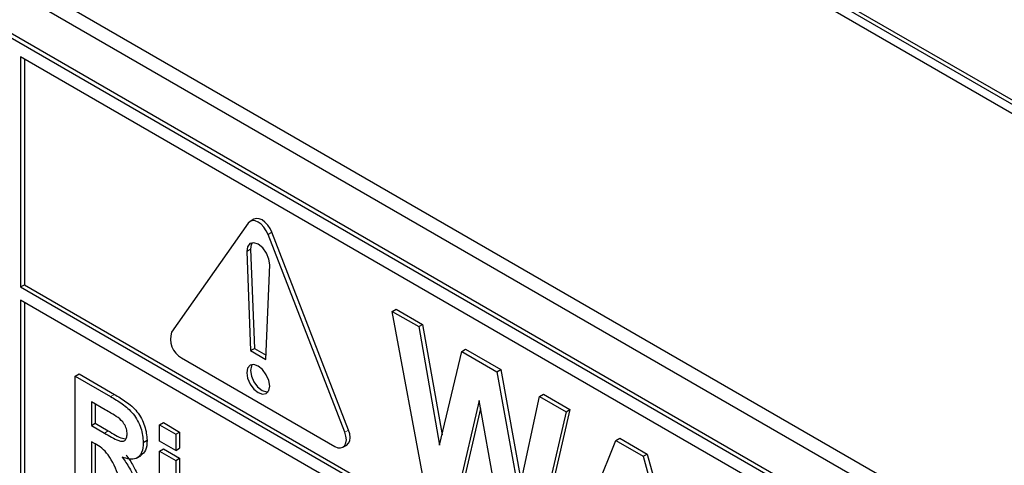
# Paper-space layout 'Blatt2' of a CAD drawing. Header units: millimetres. Extents: x 5 to 418, y 2 to 292.
# Tile 18 of 50: x 82.8 to 90.07, y 180.38 to 183.67. Entities that reach past the tile are written whole.
import ezdxf

# ---------------------------------------------------------------- set-up
doc = ezdxf.new("R2010")
doc.units = ezdxf.units.MM

psp = doc.layouts.new('Blatt2')

# ---------------------------------------------------------------- linework, layer by layer
at = {"color": 7, "linetype": 'Continuous', "lineweight": 25}
for p, q in [((93.0774, 181.3419), (79.501, 189.1794)), ((93.1057, 181.3582), (79.5293, 189.1958)), ((79.501, 189.1141), (93.0774, 181.2766)), ((79.1454, 185.9692), (93.429, 177.7235)), ((79.2464, 186.0275), (93.3885, 177.8635)), ((93.3583, 177.4377), (79.2162, 185.6018)), ((93.33, 177.4214), (79.1879, 185.5855)), ((82.8083, 183.3975), (82.8083, 181.6993)), ((93.33, 177.3234), (82.8083, 183.3975)), ((82.8365, 183.3812), (82.8365, 181.7156)), ((84.5302, 182.1997), (84.5019, 182.1834)), ((84.4884, 182.1709), (83.9227, 181.366)), ((85.2011, 180.628), (84.6354, 182.086)), ((85.2293, 180.6444), (84.6636, 182.1024)), ((84.5054, 181.977), (84.5336, 181.2466)), ((84.4771, 181.9606), (84.5053, 181.2303)), ((84.6184, 181.1649), (84.6466, 181.8628)), ((82.8083, 181.6993), (82.8365, 181.7156)), ((82.8083, 181.6993), (93.528, 175.5109)), ((82.8365, 181.7156), (93.528, 175.5436)), ((93.528, 175.4129), (82.8083, 181.6013)), ((82.8083, 181.6013), (82.8083, 178.3676)), ((82.8365, 181.585), (82.8365, 178.3839)), ((85.5518, 181.5197), (85.5801, 181.536)), ((85.5801, 181.536), (85.7752, 181.4234)), ((85.7888, 180.2397), (85.5518, 181.5197)), ((85.5518, 181.5197), (85.747, 181.4071)), ((85.747, 181.4071), (85.7752, 181.4234)), ((85.747, 181.4071), (85.9009, 180.533)), ((85.7752, 181.4234), (85.9187, 180.6087)), ((84.5053, 181.2303), (84.5336, 181.2466)), ((84.5336, 181.2466), (84.6197, 181.1969)), ((86.0637, 181.2242), (86.0919, 181.2406)), ((86.0919, 181.2406), (86.3517, 181.0906)), ((83.9962, 181.1766), (85.1276, 180.5235)), ((84.5053, 181.2303), (84.6184, 181.1649)), ((85.9009, 180.533), (86.0637, 181.2242)), ((86.0637, 181.2242), (86.3234, 181.0743)), ((86.3234, 181.0743), (86.3517, 181.0906)), ((86.3517, 181.0906), (86.5017, 180.2613)), ((83.2115, 181.0417), (83.2398, 181.058)), ((83.2115, 180.3231), (83.2115, 181.0417)), ((83.2115, 181.0417), (83.4726, 180.8909)), ((83.2398, 181.058), (83.5009, 180.9073)), ((86.3234, 181.0743), (86.4847, 180.1827)), ((86.4847, 180.1827), (86.6382, 180.8926)), ((86.6382, 180.8926), (86.6664, 180.9089)), ((86.6382, 180.8926), (86.8337, 180.7797)), ((86.6664, 180.9089), (86.862, 180.796)), ((83.4329, 180.7941), (83.3312, 180.8529)), ((83.3312, 180.8529), (83.3312, 180.6778)), ((83.3594, 180.8365), (83.3594, 180.6942)), ((86.1928, 180.8612), (86.0157, 180.1088)), ((86.2034, 180.8024), (86.044, 180.1251)), ((86.3653, 179.9069), (86.1928, 180.8612)), ((86.8337, 180.7797), (86.6011, 179.7708)), ((86.862, 180.796), (86.6294, 179.7872)), ((86.8337, 180.7797), (86.862, 180.796)), ((83.3312, 180.6778), (83.3594, 180.6942)), ((83.3312, 180.6778), (83.4275, 180.6222)), ((83.3594, 180.6942), (83.4558, 180.6385)), ((83.8337, 180.6825), (83.862, 180.6988)), ((83.8337, 180.5627), (83.8337, 180.6825)), ((83.8337, 180.6825), (83.9534, 180.6134)), ((83.862, 180.6988), (83.9817, 180.6297)), ((83.9534, 180.6134), (83.9817, 180.6297)), ((83.9534, 180.6134), (83.9534, 180.4936)), ((83.9817, 180.6297), (83.9817, 180.51)), ((87.2023, 180.5669), (87.2306, 180.5832)), ((87.2306, 180.5832), (87.4323, 180.4668)), ((83.358, 180.5426), (83.3312, 180.5581)), ((83.3312, 180.5581), (83.3312, 180.2541)), ((83.3594, 180.5416), (83.3594, 180.2704)), ((83.7141, 180.5525), (83.7424, 180.5688)), ((83.9534, 180.4936), (83.8337, 180.5627)), ((83.9534, 180.4936), (83.9817, 180.51)), ((85.1876, 180.5175), (85.2158, 180.5339)), ((86.8281, 179.6398), (87.2023, 180.5669)), ((87.2023, 180.5669), (87.404, 180.4505)), ((83.6645, 180.4365), (83.6964, 180.4549)), ((83.8337, 180.489), (83.862, 180.5054)), ((83.8337, 179.9639), (83.8337, 180.489)), ((83.8337, 180.489), (83.9534, 180.4199)), ((83.862, 180.5054), (83.9817, 180.4363)), ((83.9534, 180.4199), (83.9817, 180.4363)), ((83.9817, 180.4363), (83.9817, 179.9112)), ((87.404, 180.4505), (87.4323, 180.4668)), ((87.404, 180.4505), (87.78, 179.0903)), ((87.4323, 180.4668), (87.8083, 179.1066)), ((83.9534, 180.4199), (83.9534, 179.8948))]:
    psp.add_line(p, q, dxfattribs=at)
at = {"color": 7, "linetype": 'Continuous', "lineweight": 18}
for p, q in [((84.6354, 182.086), (84.6636, 182.1024)), ((84.4771, 181.9606), (84.5054, 181.977)), ((83.4726, 180.8909), (83.5009, 180.9073)), ((83.4275, 180.6222), (83.4558, 180.6385)), ((85.2011, 180.628), (85.2293, 180.6444))]:
    psp.add_line(p, q, dxfattribs=at)
at = {"color": 7, "linetype": 'Continuous', "lineweight": 25, "flags": 128}
for points in [[(84.6354, 182.086), (84.6219, 182.1141), (84.6043, 182.1398), (84.5838, 182.1614), (84.5619, 182.1774), (84.5399, 182.1868), (84.5195, 182.1888), (84.5019, 182.1834), (84.4884, 182.1709)], [(84.6636, 182.1024), (84.6502, 182.1304), (84.6326, 182.1562), (84.6121, 182.1778), (84.5902, 182.1938), (84.5682, 182.2031), (84.5477, 182.2051), (84.5302, 182.1997)], [(84.6466, 181.8628), (84.6413, 181.9047), (84.6232, 181.9484), (84.5952, 181.987), (84.5619, 182.0141), (84.5285, 182.0255), (84.5005, 182.0193), (84.4824, 181.9964), (84.4771, 181.9606)], [(84.5177, 182.0253), (84.5107, 182.0127), (84.5054, 181.977)], [(84.6467, 180.969), (84.6403, 181.0102), (84.6219, 181.0526), (84.5944, 181.0897), (84.5619, 181.1159), (84.5294, 181.1272), (84.5019, 181.1219), (84.4835, 181.1007), (84.477, 181.0669), (84.4835, 181.0257), (84.5019, 180.9833), (84.5294, 180.9462), (84.5619, 180.92), (84.5944, 180.9087), (84.6219, 180.914), (84.6403, 180.9352), (84.6467, 180.969)], [(84.5177, 181.1271), (84.5118, 181.117), (84.5053, 181.0833), (84.5118, 181.042), (84.5302, 180.9996), (84.5577, 180.9625), (84.5902, 180.9363), (84.6226, 180.925), (84.6343, 180.9251)], [(85.1276, 180.5235), (85.1495, 180.5141), (85.17, 180.5121), (85.1876, 180.5175), (85.2011, 180.5301), (85.2095, 180.5488), (85.2124, 180.5725), (85.2095, 180.5995), (85.2011, 180.628)], [(85.2158, 180.5339), (85.2159, 180.5339), (85.2293, 180.5464), (85.2378, 180.5651), (85.2407, 180.5888), (85.2378, 180.6158), (85.2293, 180.6444)]]:
    psp.add_lwpolyline(points, dxfattribs=at)
at = {"color": 7, "linetype": 'Continuous', "lineweight": 25}
psp.add_arc((84.0724, 181.3151), 0.1581, 161.2215, 241.1896, dxfattribs=at)
for points, knots in [([(83.4726, 180.8909), (83.5009, 180.8741), (83.5572, 180.8406), (83.6293, 180.7818), (83.6732, 180.7135), (83.7056, 180.6399), (83.7107, 180.5874), (83.7141, 180.5525)], [0, 0, 0, 0, 0.251136, 0.500537, 0.625743, 0.751056, 1, 1, 1, 1]), ([(83.5009, 180.9073), (83.5292, 180.8904), (83.5855, 180.8569), (83.6575, 180.7981), (83.7015, 180.7298), (83.7339, 180.6562), (83.739, 180.6037), (83.7424, 180.5688)], [0, 0, 0, 0, 0.251136, 0.500537, 0.625743, 0.751056, 1, 1, 1, 1]), ([(83.528, 180.7369), (83.5102, 180.7481), (83.4785, 180.7679), (83.4468, 180.7861), (83.4329, 180.7941)], [0, 0, 0, 0, 0.559919, 1, 1, 1, 1]), ([(83.5944, 180.6152), (83.5936, 180.6274), (83.5919, 180.6518), (83.5692, 180.7004), (83.5436, 180.7231), (83.528, 180.7369)], [0, 0, 0, 0, 0.281085, 0.561278, 1, 1, 1, 1]), ([(83.4275, 180.6222), (83.4627, 180.6005), (83.5068, 180.5733), (83.5581, 180.5595), (83.5794, 180.5662), (83.5927, 180.5857), (83.5938, 180.6054), (83.5944, 180.6152)], [0, 0, 0, 0, 0.500907, 0.625718, 0.750363, 0.875021, 1, 1, 1, 1]), ([(83.4558, 180.6385), (83.4915, 180.6153), (83.5336, 180.5879), (83.5729, 180.5806), (83.5789, 180.5795)], [0, 0, 0, 0, 0.8466372, 1, 1, 1, 1]), ([(83.5336, 180.3003), (83.5112, 180.3568), (83.48, 180.4354), (83.4083, 180.5142), (83.3748, 180.5331), (83.358, 180.5426)], [0, 0, 0, 0, 0.560986, 0.779305, 1, 1, 1, 1]), ([(83.7141, 180.5525), (83.712, 180.5259), (83.708, 180.4729), (83.6674, 180.4307), (83.6134, 180.4258), (83.5765, 180.4386), (83.558, 180.445)], [0, 0, 0, 0, 0.279946, 0.558976, 0.779186, 1, 1, 1, 1]), ([(83.7424, 180.5688), (83.7408, 180.5414), (83.7379, 180.4905), (83.7083, 180.4678), (83.6947, 180.4572)], [0, 0, 0, 0, 0.537574, 1, 1, 1, 1]), ([(83.558, 180.445), (83.577, 180.4184), (83.6082, 180.3747), (83.6402, 180.3067), (83.6642, 180.2491), (83.6791, 180.2104), (83.6865, 180.1911)], [0, 0, 0, 0, 0.3395597, 0.5595739, 0.7797783, 1, 1, 1, 1]), ([(83.5863, 180.4613), (83.6053, 180.4347), (83.6365, 180.391), (83.6685, 180.3231), (83.6925, 180.2654), (83.7074, 180.2268), (83.7148, 180.2075)], [0, 0, 0, 0, 0.3395597, 0.5595739, 0.7797783, 1, 1, 1, 1])]:
    psp.add_open_spline(points, degree=3, knots=knots, dxfattribs=at)

doc.saveas('drawing.dxf')
